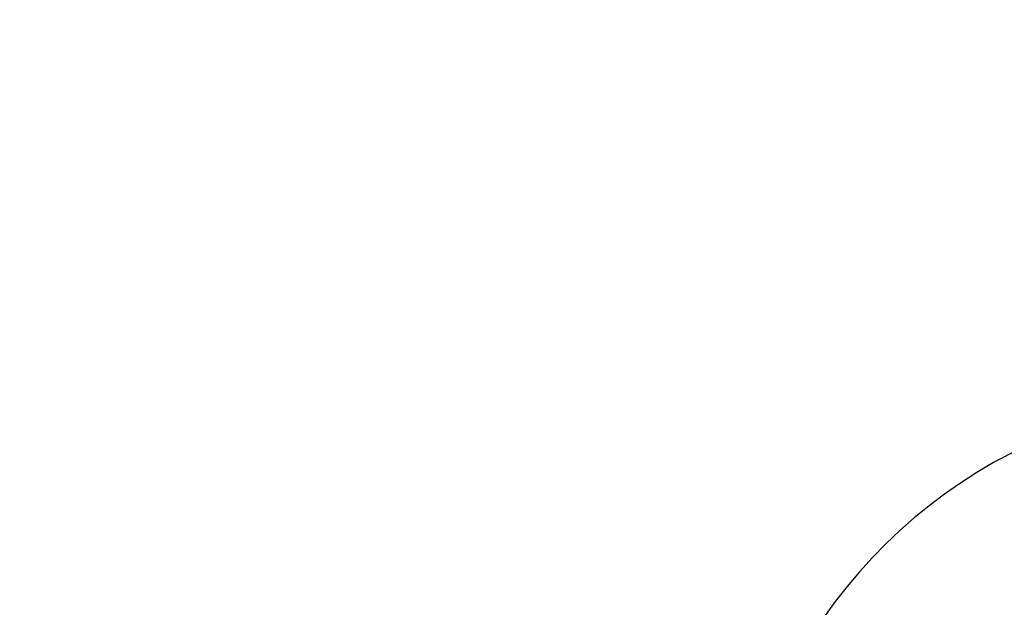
# Model space of a CAD drawing. Header units: millimetres. Extents: x 7426 to 8300, y 124 to 421.
# Tile 123 of 135: x 8170 to 8198, y 362 to 379. Entities that reach past the tile are written whole.
import ezdxf

# ---------------------------------------------------------------- set-up
doc = ezdxf.new("R2010")
doc.units = ezdxf.units.MM
doc.linetypes.add('BANKLINE1', pattern=[5.5, 4, -1.5])
doc.layers.add('00_COMPONENTS', color=7, linetype='BANKLINE1')
doc.styles.add('微软雅黑', font='msyh.ttc')
doc.dimstyles.new('尺寸标注_1_20比例', dxfattribs={"dimtxt": 2.1, "dimasz": 1.7, "dimexe": 0.5, "dimexo": 0.4, "dimgap": 0.5, "dimtad": 1, "dimdec": 1, "dimlfac": 20, "dimdsep": 46, "dimtxsty": '微软雅黑', "dimcen": 0.09, "dimadec": 0, "dimazin": 0, "dimtp": 0.01, "dimtm": 0.01, "dimtfac": 1, "dimtdec": 1, "dimtofl": 0, "dimtmove": 0, "dimatfit": 3, "dimfxl": 1, "dimtolj": 1, "dimarcsym": 0})

# ---------------------------------------------------------------- blocks, each defined once
blk = doc.blocks.new('*D1498')
at = {"layer": '00_COMPONENTS', "color": 0, "linetype": 'ByBlock', "lineweight": -2, "ltscale": 20}
for p, q in [((8204.563, 406.576), (8143.417, 406.576)), ((8143.917, 404.876), (8143.917, 329.881)), ((8205.291, 328.181), (8143.417, 328.181))]:
    blk.add_line(p, q, dxfattribs=at)
at = {"layer": '00_COMPONENTS', "color": 0}
for points in [[(8144.201, 404.876), (8143.634, 404.876), (8143.917, 406.576)], [(8143.634, 329.881), (8144.201, 329.881), (8143.917, 328.181)]]:
    blk.add_solid(points, dxfattribs=at)
at = {"layer": 'Defpoints', "color": 0}
for p in [(8204.963, 406.576), (8143.917, 328.181), (8205.691, 328.181)]:
    blk.add_point(p, dxfattribs=at)
at = {"layer": '00_COMPONENTS', "color": 0, "insert": (8142.326, 367.378), "char_height": 2.1, "attachment_point": 5, "rotation": 90, "style": '微软雅黑'}
blk.add_mtext('\\A1;\\A1;1567.9', dxfattribs=at)

msp = doc.modelspace()

# ---------------------------------------------------------------- linework, layer by layer
at = {"layer": '00_COMPONENTS', "linetype": 'ByBlock', "ltscale": 20}
for radius, start, end in [(53.3953, 29, 259), (14.7429, 106.3464, 244.39404)]:
    msp.add_arc((8204.9627, 353.1806), radius, start, end, dxfattribs=at)

# ---------------------------------------------------------------- dimensions: what is measured, and where the dimension line sits
dim = msp.add_linear_dim(base=(8143.9173, 328.1806), p1=(8204.9627, 406.5759), p2=(8205.6912, 328.1806), angle=90, text='\\A1;1567.9', dimstyle='尺寸标注_1_20比例', dxfattribs=at)
dim.commit()
dim.dimension.update_dxf_attribs({"geometry": '*D1498', "text_midpoint": (8142.326, 367.3783)})

doc.saveas('drawing.dxf')
